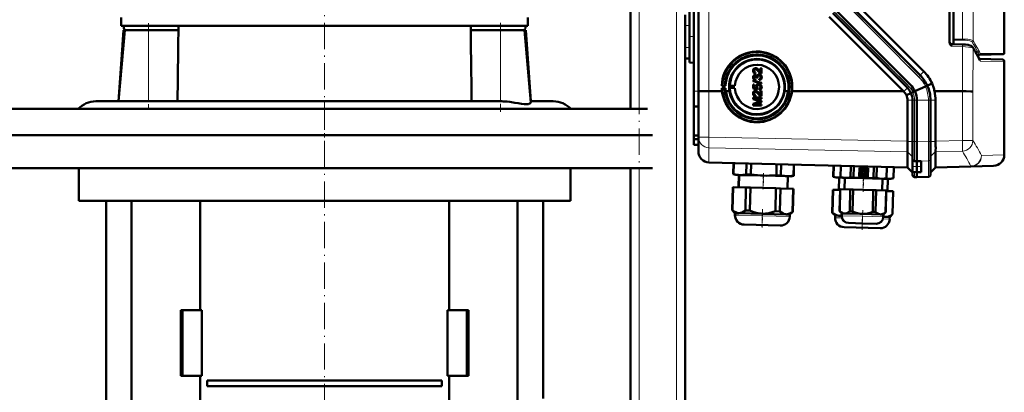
# Model space of a CAD drawing. Extents: x -1861 to 2179, y -1874 to 646.
# Tile 60 of 73: x 332 to 783, y 137 to 307. Entities that reach past the tile are written whole.
import ezdxf

# ---------------------------------------------------------------- set-up
doc = ezdxf.new("R2010")
doc.units = 0
doc.linetypes.add('DASHDOT', pattern=[18.5, 12, -3, 0.5, -3])

msp = doc.modelspace()

# ---------------------------------------------------------------- linework, layer by layer
at = {"color": 7, "linetype": 'DASHDOT', "lineweight": 18}
for p, q in [((615.57, -420.35), (615.57, 539.65)), ((632.57, -420.35), (632.57, 539.65)), ((471.56, 379.95), (471.56, 243.15)), ((747.17, 277.47), (705.38, 319.26)), ((742.75, 273.05), (700.96, 314.84)), ((391.06, 305.8), (391.06, 266.8)), ((552.06, 305.93), (552.06, 265.31)), ((471.57, 270.43), (471.57, 79.88))]:
    msp.add_line(p, q, dxfattribs=at)
at = {"color": 7, "lineweight": 50}
for p, q in [((611.57, 266.55), (611.57, 459.65)), ((759.28, 430.86), (759.28, 298.45)), ((640.57, 274.71), (640.57, 363.72)), ((782.57, 363.16), (782.57, 292.03)), ((744.05, 282), (709.91, 316.14)), ((638.57, 287.75), (638.57, 311.54)), ((642.57, 274.75), (642.57, 314.73)), ((739.63, 277.58), (705.49, 311.72)), ((739.64, 277.58), (705.49, 311.72)), ((745.74, 283.68), (714.78, 314.64)), ((757.56, 314.63), (757.56, 296.92)), ((378.56, 304.55), (378.56, 308.3)), ((564.56, 304.55), (564.56, 308.3)), ((636.57, 304.65), (636.57, 309.65)), ((638.57, 304.65), (638.57, 309.65)), ((736.41, 274.65), (702.42, 308.64)), ((738.22, 276.16), (704.08, 310.3)), ((380.13, 302.55), (377.29, 270.05)), ((378.56, 304.55), (516.14, 304.55)), ((379.53, 302.55), (379.22, 298.22)), ((380.16, 302.55), (379.53, 302.55)), ((380.13, 302.55), (391.06, 302.55)), ((404.69, 302.55), (391.06, 302.55)), ((404.69, 302.55), (404.71, 304.22)), ((516.14, 304.55), (564.56, 304.55)), ((538.41, 304.22), (538.43, 302.55)), ((552.06, 302.55), (538.43, 302.55)), ((552.06, 302.55), (562.98, 302.55)), ((563.59, 302.55), (562.98, 302.55)), ((562.98, 302.55), (565.87, 269.57)), ((563.59, 302.55), (565.86, 270.05)), ((636.57, 304.65), (636.57, 294.65)), ((638.57, 304.65), (638.57, 294.65)), ((379.21, 297.79), (379.19, 297.2)), ((379.22, 298.22), (379.21, 297.79)), ((759.28, 297.97), (759.28, 298.45)), ((759.28, 296.15), (759.28, 297.97)), ((636.57, 289.65), (636.57, 294.65)), ((638.57, 289.65), (638.57, 294.65)), ((758.54, 296.17), (759.28, 296.15)), ((758.54, 296.17), (763.45, 296.05)), ((378.74, 291.22), (377.25, 270.05)), ((636.57, -140.2), (636.57, 289.65)), ((636.57, 289.65), (638.57, 289.65)), ((771.22, 291.34), (770.11, 291.32)), ((771.15, 289.41), (781.58, 289.23)), ((782.07, 291.53), (771.22, 291.34)), ((638.57, 287.75), (640.57, 287.7)), ((668.09, 283.99), (668.1, 283.99)), ((668.36, 285.13), (668.37, 285.13)), ((668.71, 285.18), (668.71, 285.19)), ((670.29, 284.12), (671, 283.36)), ((670.29, 284.11), (670.29, 284.12)), ((671, 285.23), (671.01, 285.24)), ((671, 283.35), (671, 285.23)), ((671, 285.23), (671.49, 285.23)), ((671.01, 285.24), (671.5, 285.24)), ((671.49, 285.23), (671.5, 285.24)), ((671.49, 285.23), (671.49, 282.71)), ((671.5, 285.24), (671.5, 282.72)), ((782.56, 245.57), (782.56, 288.23)), ((667.64, 279.62), (671.49, 278.53)), ((667.64, 279.21), (667.64, 279.62)), ((667.64, 279.62), (667.65, 279.62)), ((667.65, 279.62), (671.5, 278.53)), ((668.09, 281.04), (668.1, 281.04)), ((668.34, 282.08), (668.34, 282.08)), ((668.62, 282.12), (668.63, 282.12)), ((668.68, 280.39), (668.63, 279.9)), ((668.63, 279.9), (668.64, 279.9)), ((668.69, 280.4), (668.64, 279.9)), ((668.68, 280.39), (668.69, 280.4)), ((668.78, 283.26), (668.73, 282.76)), ((668.73, 282.76), (668.74, 282.77)), ((668.79, 283.26), (668.74, 282.77)), ((668.78, 283.26), (668.79, 283.26)), ((669.22, 280.83), (669.23, 280.91)), ((669.67, 280.78), (669.22, 280.83)), ((669.62, 281.1), (669.62, 281.11)), ((669.67, 280.78), (669.68, 280.79)), ((669.97, 282.27), (669.98, 282.27)), ((670.34, 282.32), (670.34, 282.32)), ((670.41, 280.34), (670.42, 280.35)), ((670.46, 279.85), (670.41, 280.34)), ((670.76, 279.91), (670.77, 279.91)), ((671.49, 282.71), (671.5, 282.72)), ((671.54, 281.05), (671.55, 281.05)), ((653.26, 277.15), (653.54, 277.21)), ((654.98, 277.15), (653.26, 277.15)), ((653.54, 276.11), (653.27, 276.13)), ((653.27, 276.13), (654.98, 276.13)), ((653.54, 277.21), (654.65, 277.18)), ((654.65, 276.12), (653.54, 276.11)), ((654.65, 277.18), (654.98, 277.15)), ((654.98, 276.13), (654.65, 276.12)), ((656.7, 277.14), (656.95, 277.19)), ((659.32, 277.14), (656.7, 277.14)), ((656.95, 276.12), (656.7, 276.14)), ((656.7, 276.14), (659.32, 276.14)), ((656.95, 277.19), (659.32, 277.14)), ((659.32, 276.14), (656.95, 276.12)), ((671.49, 278.12), (667.64, 279.21)), ((667.69, 277.68), (668.19, 277.68)), ((667.69, 275.85), (667.69, 277.68)), ((667.69, 277.68), (667.7, 277.68)), ((669.67, 275.45), (667.69, 275.85)), ((667.7, 277.68), (668.19, 277.68)), ((668.19, 277.68), (668.19, 276.26)), ((668.19, 277.68), (668.19, 276.25)), ((668.19, 277.68), (668.19, 277.68)), ((668.19, 276.26), (669.18, 276.06)), ((668.19, 276.25), (668.19, 276.26)), ((668.19, 276.25), (669.18, 276.06)), ((668.71, 274.81), (668.71, 274.82)), ((669.37, 276.61), (669.38, 276.61)), ((669.72, 275.95), (669.67, 275.45)), ((669.67, 275.45), (669.68, 275.46)), ((669.73, 275.95), (669.68, 275.46)), ((669.71, 277.8), (669.72, 277.81)), ((669.72, 275.95), (669.73, 275.95)), ((670.17, 277.87), (670.18, 277.88)), ((670.46, 275.4), (670.41, 275.9)), ((670.41, 275.9), (670.42, 275.9)), ((670.78, 275.47), (670.79, 275.47)), ((671, 272.98), (671, 274.86)), ((671, 274.86), (671.49, 274.86)), ((671, 274.86), (671.01, 274.86)), ((671.01, 274.86), (671.5, 274.86)), ((671.08, 277.58), (671.08, 277.58)), ((671.49, 278.53), (671.49, 278.12)), ((671.49, 278.53), (671.5, 278.53)), ((671.49, 278.12), (671.5, 278.12)), ((671.49, 274.86), (671.49, 272.34)), ((671.49, 274.86), (671.5, 274.86)), ((671.5, 278.53), (671.5, 278.12)), ((671.5, 274.86), (671.5, 272.34)), ((671.54, 276.6), (671.55, 276.6)), ((746.46, 276.84), (741.65, 274.65)), ((747.34, 277.24), (746.46, 276.84)), ((749.52, 278.23), (747.35, 277.24)), ((640.57, 267.72), (640.57, 274.71)), ((642.57, 253.69), (642.57, 274.75)), ((647.43, 274.68), (653.38, 274.68)), ((656.79, 274.68), (655.1, 274.68)), ((667.64, 271.8), (671.49, 271.8)), ((667.64, 270.99), (667.64, 271.8)), ((667.64, 271.8), (667.65, 271.8)), ((670.3, 270.14), (667.64, 270.99)), ((667.65, 271.8), (671.5, 271.8)), ((668.09, 273.62), (668.1, 273.62)), ((668.24, 271.26), (671.5, 270.23)), ((668.24, 271.26), (671.49, 270.23)), ((671.49, 271.26), (668.24, 271.26)), ((668.36, 274.76), (668.37, 274.76)), ((668.78, 272.89), (668.73, 272.39)), ((668.73, 272.39), (668.74, 272.39)), ((668.79, 272.89), (668.74, 272.39)), ((668.78, 272.89), (668.79, 272.89)), ((670.29, 273.75), (671, 272.99)), ((670.29, 273.74), (670.29, 273.75)), ((671.49, 272.34), (671.5, 272.34)), ((671.49, 271.8), (671.49, 271.26)), ((671.49, 271.8), (671.5, 271.8)), ((671.49, 271.26), (671.5, 271.26)), ((671.5, 271.8), (671.5, 271.26)), ((683.73, 274.67), (682.03, 274.67)), ((685.44, 274.66), (699.86, 274.66)), ((699.86, 274.66), (736.41, 274.65)), ((736.56, 274.51), (736.41, 274.65)), ((737.75, 272.87), (739.85, 273.82)), ((738.27, 251.79), (738.27, 270.51)), ((739.85, 273.82), (740.74, 274.22)), ((740.57, 251.7), (740.57, 270.51)), ((740.74, 274.22), (741.68, 274.65)), ((742.56, 251.5), (742.56, 270.51)), ((742.57, 251.7), (742.57, 270.51)), ((748.81, 251.65), (748.81, 270.51)), ((750.63, 274.65), (763.38, 274.64)), ((751.1, 251.88), (751.1, 270.51)), ((400.69, 266.55), (323.74, 266.55)), ((366.91, 270.05), (377.29, 270.05)), ((377.29, 270.05), (390.39, 270.05)), ((390.4, 270.05), (390.39, 270.05)), ((390.4, 270.05), (421.39, 270.05)), ((619.38, 266.55), (400.69, 266.55)), ((421.39, 270.05), (552.72, 270.05)), ((565.83, 270.05), (576.21, 270.05)), ((642.57, 267.65), (640.57, 267.72)), ((640.57, 267.72), (640.57, 254.42)), ((667.64, 268.91), (670.35, 269.77)), ((667.64, 268.91), (667.65, 268.92)), ((667.64, 268.1), (667.64, 268.91)), ((671.49, 268.09), (667.64, 268.1)), ((667.65, 268.92), (670.35, 269.78)), ((671.49, 269.66), (668.24, 268.64)), ((668.24, 268.64), (671.5, 268.64)), ((668.24, 268.64), (671.49, 268.64)), ((671.49, 270.23), (671.49, 269.66)), ((671.49, 270.23), (671.5, 270.23)), ((671.49, 269.66), (671.5, 269.66)), ((671.49, 268.64), (671.49, 268.09)), ((671.49, 268.64), (671.5, 268.64)), ((671.49, 268.09), (671.5, 268.1)), ((671.5, 270.23), (671.5, 269.66)), ((671.5, 268.64), (671.5, 268.1)), ((321.57, 254.55), (471.57, 254.55)), ((322.69, 254.55), (400.19, 254.55)), ((400.19, 254.55), (620.43, 254.55)), ((471.57, 254.55), (621.57, 254.55)), ((640.57, 254.42), (642.57, 254.44)), ((640.57, 254.42), (640.57, 252.81)), ((640.57, 250.22), (640.57, 252.81)), ((640.57, 252.81), (642.57, 252.72)), ((642.57, 247.14), (642.57, 253.69)), ((640.57, 250.22), (642.57, 250.15)), ((738.27, 251.79), (738.26, 251.7)), ((740.57, 249.1), (740.57, 251.7)), ((740.57, 246.66), (740.57, 249.1)), ((742.56, 242.74), (742.56, 251.5)), ((742.57, 242.69), (742.57, 251.7)), ((748.81, 243.86), (748.81, 251.65)), ((751.1, 251.88), (751.1, 251.71)), ((738.26, 246.94), (738.27, 246.92)), ((738.27, 246.92), (738.27, 239.89)), ((740.57, 244.79), (740.57, 246.66)), ((740.57, 243.74), (740.57, 244.79)), ((740.57, 240.19), (740.57, 243.74)), ((748.81, 236.79), (748.81, 243.86)), ((751.1, 240), (751.1, 247.01)), ((321.57, 239.55), (471.57, 239.55)), ((359.07, 239.55), (359.07, 224.55)), ((471.57, 239.55), (621.57, 239.55)), ((584.07, 239.55), (584.07, 224.55)), ((611.57, -140.2), (611.57, 239.55)), ((738.27, 239.76), (647.43, 242.14)), ((658.5, 236.8), (658.63, 241.85)), ((658.5, 236.8), (658.63, 241.85)), ((658.5, 236.8), (658.63, 241.85)), ((658.55, 236.79), (658.69, 241.84)), ((658.56, 236.79), (658.69, 241.84)), ((658.61, 236.79), (658.74, 241.84)), ((658.62, 236.79), (658.75, 241.84)), ((658.67, 236.79), (658.8, 241.84)), ((664.51, 236.64), (664.65, 241.69)), ((666.57, 236.58), (666.7, 241.63)), ((678.26, 236.28), (678.39, 241.33)), ((680.31, 236.22), (680.44, 241.27)), ((686.16, 236.07), (686.29, 241.12)), ((686.21, 236.07), (686.34, 241.12)), ((704.31, 235.6), (704.44, 240.65)), ((704.36, 235.6), (704.5, 240.65)), ((707.59, 235.44), (707.73, 240.56)), ((707.62, 235.44), (707.75, 240.56)), ((707.65, 235.44), (707.78, 240.56)), ((712.23, 235.32), (712.37, 240.44)), ((713.58, 235.29), (713.71, 240.4)), ((716.2, 235.66), (716.3, 239.62)), ((716.3, 239.62), (720.26, 239.51)), ((716.92, 238.82), (717.03, 238.73)), ((718.61, 239.2), (718.66, 239.33)), ((719, 239.21), (718.95, 239.08)), ((720.26, 239.51), (720.16, 235.55)), ((722.75, 235.05), (722.89, 240.16)), ((724.1, 235.01), (724.23, 240.13)), ((728.68, 234.89), (728.82, 240.01)), ((728.71, 234.89), (728.85, 240.01)), ((731.85, 234.88), (731.98, 239.93)), ((731.9, 234.87), (732.04, 239.92)), ((738.27, 239.76), (740.57, 237.46)), ((740.57, 240.19), (740.57, 237.76)), ((741.53, 242.72), (742.57, 242.69)), ((742.56, 242.69), (744.56, 242.76)), ((742.56, 242.69), (742.56, 242.74)), ((742.56, 242.69), (742.56, 240.19)), ((742.56, 237.69), (742.56, 240.19)), ((742.57, 240.19), (742.57, 242.69)), ((742.57, 237.69), (742.57, 240.19)), ((744.56, 240.19), (744.56, 242.76)), ((744.56, 240.19), (744.56, 237.73)), ((751.1, 239.87), (748.81, 237.58)), ((751.1, 239.87), (767.3, 240.3)), ((751.1, 240), (751.1, 239.99)), ((777.69, 240.57), (767.3, 240.3)), ((659.79, 236.41), (658.5, 236.8)), ((658.5, 236.8), (658.55, 236.79)), ((659.79, 236.41), (658.5, 236.8)), ((658.6, 236.78), (658.55, 236.79)), ((658.56, 236.79), (658.61, 236.79)), ((659.85, 236.41), (658.56, 236.79)), ((658.65, 236.78), (658.61, 236.79)), ((658.62, 236.79), (658.67, 236.79)), ((659.91, 236.41), (658.62, 236.79)), ((659.85, 236.41), (659.79, 236.41)), ((659.91, 236.41), (659.85, 236.41)), ((661.58, 236.37), (659.91, 236.41)), ((661.14, 236.38), (660.99, 230.78)), ((661.14, 236.38), (661, 230.78)), ((661.14, 236.38), (661, 230.78)), ((661.2, 236.38), (661.05, 230.78)), ((661.26, 236.38), (661.11, 230.78)), ((672.4, 236.08), (661.58, 236.37)), ((664.51, 236.64), (666.57, 236.58)), ((683.23, 235.8), (672.4, 236.08)), ((678.26, 236.28), (680.31, 236.22)), ((684.9, 235.76), (683.23, 235.8)), ((683.55, 235.79), (683.4, 230.19)), ((684.9, 235.76), (686.21, 236.07)), ((686.16, 236.07), (686.21, 236.07)), ((704.31, 235.6), (704.36, 235.6)), ((705.6, 235.21), (704.31, 235.6)), ((707.28, 235.17), (705.6, 235.21)), ((706.95, 235.18), (706.81, 229.58)), ((708.66, 235.13), (707.28, 235.17)), ((707.59, 235.44), (707.62, 235.44)), ((708.63, 235.13), (707.59, 235.44)), ((707.62, 235.44), (707.65, 235.44)), ((708.66, 235.13), (707.62, 235.44)), ((708.66, 235.13), (708.63, 235.13)), ((709.93, 235.1), (708.66, 235.13)), ((709.53, 235.11), (709.39, 229.81)), ((709.56, 235.11), (709.42, 229.81)), ((718.16, 234.89), (709.93, 235.1)), ((712.23, 235.32), (713.58, 235.29)), ((720.16, 235.55), (716.2, 235.66)), ((716.65, 236.72), (716.77, 236.8)), ((716.81, 238.45), (716.7, 238.53)), ((716.97, 236.5), (716.85, 236.42)), ((726.38, 234.67), (718.16, 234.89)), ((718.56, 235.82), (718.53, 235.95)), ((718.87, 236.05), (718.91, 235.92)), ((720.01, 237.36), (719.88, 237.36)), ((719.89, 237.72), (720.02, 237.72)), ((722.75, 235.05), (724.1, 235.01)), ((727.66, 234.64), (726.38, 234.67)), ((726.76, 234.66), (726.62, 229.36)), ((727.66, 234.64), (728.71, 234.89)), ((728.92, 234.6), (727.66, 234.64)), ((728.68, 234.89), (728.71, 234.89)), ((730.59, 234.56), (728.92, 234.6)), ((729.24, 234.6), (729.1, 229)), ((730.59, 234.56), (731.9, 234.87)), ((731.85, 234.88), (731.9, 234.87)), ((740.57, 236.64), (740.57, 237.76)), ((740.57, 237.76), (742.57, 237.69)), ((740.57, 236.43), (740.57, 236.64)), ((741.53, 235.43), (742.57, 235.4)), ((744.56, 237.73), (742.56, 237.69)), ((742.56, 235.64), (742.56, 237.69)), ((742.56, 235.4), (742.56, 235.64)), ((747.85, 235.58), (742.56, 235.4)), ((742.57, 235.64), (742.57, 237.69)), ((742.57, 235.4), (742.57, 235.64)), ((748.81, 236.58), (748.81, 236.79)), ((658.07, 220.34), (658.35, 230.85)), ((658.07, 220.34), (658.35, 230.85)), ((658.07, 220.34), (658.35, 230.85)), ((658.4, 230.85), (658.12, 220.34)), ((658.13, 220.34), (658.4, 230.85)), ((658.46, 230.85), (658.18, 220.34)), ((658.19, 220.34), (658.46, 230.85)), ((658.51, 230.85), (658.24, 220.34)), ((658.4, 230.85), (658.35, 230.85)), ((658.46, 230.85), (658.4, 230.85)), ((658.4, 230.85), (658.4, 230.85)), ((658.51, 230.85), (658.46, 230.85)), ((658.51, 230.85), (664.36, 230.69)), ((664.36, 230.69), (664.08, 220.19)), ((666.41, 230.64), (664.36, 230.69)), ((666.41, 230.64), (666.14, 220.13)), ((666.41, 230.64), (678.1, 230.33)), ((678.1, 230.33), (677.83, 219.83)), ((680.16, 230.28), (678.1, 230.33)), ((680.16, 230.28), (679.88, 219.77)), ((680.16, 230.28), (686, 230.13)), ((686, 230.13), (685.73, 219.62)), ((685.78, 219.62), (686.05, 230.12)), ((686.05, 230.12), (686, 230.13)), ((707.18, 219.91), (707.45, 229.86)), ((707.21, 219.91), (707.47, 229.86)), ((707.5, 229.86), (707.24, 219.91)), ((707.47, 229.86), (707.45, 229.86)), ((707.5, 229.86), (707.47, 229.86)), ((707.5, 229.86), (712.09, 229.74)), ((703.88, 219.15), (704.16, 229.65)), ((704.21, 229.65), (703.93, 219.14)), ((704.21, 229.65), (704.16, 229.65)), ((704.21, 229.65), (707.44, 229.56)), ((712.09, 229.74), (711.83, 219.79)), ((713.43, 229.71), (712.09, 229.74)), ((713.43, 229.71), (713.17, 219.75)), ((713.43, 229.71), (722.61, 229.47)), ((722.61, 229.47), (722.35, 219.51)), ((723.95, 229.43), (722.61, 229.47)), ((723.95, 229.43), (723.69, 219.47)), ((723.95, 229.43), (728.54, 229.31)), ((728.54, 229.31), (728.28, 219.35)), ((728.31, 219.35), (728.57, 229.31)), ((728.57, 229.31), (728.54, 229.31)), ((728.56, 229.01), (731.7, 228.93)), ((731.7, 228.93), (731.42, 218.42)), ((731.47, 218.42), (731.75, 228.93)), ((731.75, 228.93), (731.7, 228.93)), ((359.07, 224.55), (471.57, 224.55)), ((371.57, 224.55), (371.57, 133.15)), ((383.27, 224.55), (383.27, 133.15)), ((414.62, 174.65), (414.62, 224.55)), ((471.57, 224.55), (584.07, 224.55)), ((528.52, 224.55), (528.52, 174.65)), ((559.86, 224.55), (559.86, 133.15)), ((571.57, 224.55), (571.57, 134.25)), ((659.34, 219.01), (658.07, 220.34)), ((658.07, 220.34), (658.12, 220.34)), ((659.34, 219.01), (658.07, 220.34)), ((659.34, 219.01), (658.07, 220.34)), ((658.16, 220.31), (658.12, 220.34)), ((658.13, 220.34), (658.18, 220.34)), ((659.39, 219.01), (658.13, 220.34)), ((658.22, 220.3), (658.18, 220.34)), ((658.19, 220.34), (658.24, 220.34)), ((659.45, 219.01), (658.19, 220.34)), ((659.34, 219.01), (659.31, 218.06)), ((659.34, 219.01), (659.31, 218.06)), ((659.34, 219.01), (659.31, 218.06)), ((659.4, 219.01), (659.34, 219.01)), ((659.39, 219.01), (659.37, 218.06)), ((659.45, 219.01), (659.39, 219.01)), ((659.45, 219.01), (659.43, 218.06)), ((661.13, 218.96), (659.45, 219.01)), ((671.95, 218.68), (661.13, 218.96)), ((664.08, 220.19), (666.14, 220.13)), ((682.77, 218.4), (671.95, 218.68)), ((677.83, 219.83), (679.88, 219.77)), ((684.44, 218.35), (682.77, 218.4)), ((684.44, 218.35), (684.42, 217.4)), ((684.44, 218.35), (685.78, 219.62)), ((685.73, 219.62), (685.78, 219.62)), ((703.88, 219.15), (703.93, 219.14)), ((705.15, 217.81), (703.88, 219.15)), ((705.15, 217.81), (705.12, 216.86)), ((706.82, 217.77), (705.15, 217.81)), ((708.18, 217.73), (706.82, 217.77)), ((707.18, 219.91), (707.21, 219.91)), ((708.21, 218.83), (707.18, 219.91)), ((707.21, 219.91), (707.24, 219.91)), ((708.23, 218.83), (707.21, 219.91)), ((708.21, 218.83), (708.18, 217.74)), ((708.23, 218.83), (708.21, 217.74)), ((708.23, 218.83), (708.21, 218.83)), ((709.51, 218.8), (708.23, 218.83)), ((717.73, 218.58), (709.51, 218.8)), ((711.83, 219.79), (713.17, 219.75)), ((725.96, 218.36), (717.73, 218.58)), ((722.35, 219.51), (723.69, 219.47)), ((727.23, 218.33), (725.96, 218.36)), ((727.23, 218.33), (727.2, 217.24)), ((728.46, 217.2), (727.2, 217.23)), ((727.23, 218.33), (728.31, 219.35)), ((728.28, 219.35), (728.31, 219.35)), ((730.14, 217.16), (728.46, 217.2)), ((730.14, 217.16), (730.11, 216.21)), ((730.14, 217.16), (731.47, 218.42)), ((731.42, 218.42), (731.47, 218.42)), ((663.5, 213.71), (663.44, 213.71)), ((663.55, 213.71), (663.5, 213.71)), ((680.07, 213.28), (663.56, 213.71)), ((725.76, 212.08), (709.25, 212.51)), ((711.32, 214.46), (711.29, 214.46)), ((717.62, 214.29), (711.32, 214.46)), ((723.92, 214.13), (717.62, 214.29)), ((406.49, 174.65), (405.79, 174.65)), ((405.79, 144.65), (405.79, 174.65)), ((415.33, 174.65), (406.49, 174.65)), ((406.49, 144.65), (406.49, 174.65)), ((415.33, 144.65), (415.33, 174.65)), ((527.8, 174.65), (527.8, 144.65)), ((536.64, 174.65), (527.8, 174.65)), ((536.64, 144.65), (536.64, 174.65)), ((537.34, 174.65), (536.64, 174.65)), ((537.34, 174.65), (537.34, 144.65)), ((405.79, 144.65), (406.49, 144.65)), ((406.49, 144.65), (415.33, 144.65)), ((414.62, 95.76), (414.62, 144.65)), ((527.8, 144.65), (536.64, 144.65)), ((528.52, 144.65), (528.52, 95.76)), ((536.64, 144.65), (537.34, 144.65)), ((417.91, 142.4), (525.22, 142.4)), ((417.91, 142.4), (417.91, 139.9)), ((525.22, 139.9), (417.91, 139.9)), ((525.22, 142.4), (525.22, 139.9))]:
    msp.add_line(p, q, dxfattribs=at)
at = {"color": 7, "lineweight": 18}
for p, q in [((615.57, 266.55), (615.57, 459.65)), ((632.57, -140.2), (632.57, 459.65)), ((763.41, 298.51), (763.41, 430.8)), ((768.27, 431.62), (768.27, 297.69)), ((743.37, 281.31), (709.23, 315.46)), ((647.43, 274.68), (647.43, 314.67)), ((738.9, 276.85), (704.76, 310.99)), ((391.06, 302.55), (391.06, 270.05)), ((404.71, 304.22), (427.49, 304.22)), ((427.49, 304.22), (538.41, 304.22)), ((552.06, 302.55), (552.06, 270.05)), ((636.57, 304.65), (638.57, 304.65)), ((759.28, 298.45), (763.41, 298.51)), ((763.41, 298.02), (759.28, 297.97)), ((636.57, 294.65), (638.57, 294.65)), ((763.45, 295.08), (758.54, 295.2)), ((763.38, 274.64), (763.45, 295.08)), ((768.27, 294.2), (768.2, 274.58)), ((771.09, 291.47), (770.04, 291.45)), ((771.35, 289.05), (771.34, 289.07)), ((782.56, 288.23), (771.63, 288.42)), ((771.71, 291.84), (782.57, 292.03)), ((743.37, 281.31), (744.05, 282)), ((745.74, 283.68), (744.05, 282)), ((736.56, 274.51), (738.22, 276.16)), ((738.9, 276.85), (738.22, 276.16)), ((747.35, 277.24), (747.34, 277.24)), ((640.57, 274.71), (642.57, 274.64)), ((647.43, 253.69), (647.43, 274.68)), ((738.27, 270.51), (740.57, 270.51)), ((739.85, 273.82), (739.85, 273.82)), ((740.57, 270.51), (741.53, 270.51)), ((741.53, 270.51), (742.57, 270.51)), ((741.53, 270.51), (741.53, 251.7)), ((747.85, 270.51), (742.56, 270.51)), ((747.85, 270.51), (748.81, 270.51)), ((747.85, 251.65), (747.85, 270.51)), ((751.1, 270.51), (748.81, 270.51)), ((763.38, 252.14), (763.38, 274.64)), ((768.2, 274.58), (768.2, 252.14)), ((647.43, 253.69), (642.57, 253.69)), ((647.43, 253.69), (738.27, 251.79)), ((738.27, 246.92), (647.43, 248.82)), ((647.43, 248.82), (647.43, 242.27)), ((738.26, 251.7), (740.57, 251.7)), ((741.53, 251.7), (740.57, 251.7)), ((741.53, 251.7), (742.57, 251.7)), ((741.53, 242.73), (741.53, 251.7)), ((742.56, 251.5), (747.85, 251.65)), ((748.81, 251.65), (747.85, 251.65)), ((751.1, 251.71), (748.81, 251.71)), ((763.38, 252.14), (751.1, 251.88)), ((763.38, 252.14), (768.2, 252.14)), ((738.26, 246.94), (740.57, 244.7)), ((751.1, 247.06), (748.81, 244.82)), ((751.1, 247.01), (763.38, 247.27)), ((772.14, 245.3), (782.56, 245.57)), ((615.57, -140.2), (615.57, 239.55)), ((647.43, 242.27), (738.27, 239.89)), ((647.43, 242.27), (647.43, 242.14)), ((738.27, 239.89), (740.57, 237.64)), ((740.57, 240.19), (742.57, 240.19)), ((741.53, 242.73), (742.57, 242.69)), ((741.53, 242.72), (741.53, 242.73)), ((747.85, 242.89), (742.56, 242.74)), ((744.56, 240.19), (742.56, 240.19)), ((747.85, 235.82), (747.85, 242.89)), ((751.1, 239.99), (748.81, 237.76)), ((767.3, 240.42), (751.1, 240)), ((767.3, 240.3), (767.3, 240.42)), ((741.53, 235.67), (741.53, 237.73)), ((741.53, 235.67), (742.57, 235.64)), ((741.53, 235.43), (741.53, 235.67)), ((747.85, 235.82), (742.56, 235.64)), ((747.85, 235.58), (747.85, 235.82)), ((659.37, 218.06), (659.31, 218.06)), ((659.43, 218.06), (659.37, 218.06)), ((661.1, 218.01), (659.43, 218.06)), ((671.92, 217.73), (661.1, 218.01)), ((684.42, 217.4), (671.92, 217.73)), ((706.8, 216.82), (705.12, 216.86)), ((708.3, 216.78), (706.8, 216.82)), ((708.21, 217.74), (708.18, 217.74)), ((717.7, 217.49), (708.21, 217.74)), ((727.2, 217.24), (717.7, 217.49)), ((730.11, 216.21), (727.03, 216.29))]:
    msp.add_line(p, q, dxfattribs=at)
at = {"color": 7, "linetype": 'DASHDOT', "lineweight": 18, "ltscale": 0.060001}
for p, q in [((636.37, 304.65), (638.77, 304.65)), ((636.37, 294.65), (638.77, 294.65))]:
    msp.add_line(p, q, dxfattribs=at)
at = {"color": 7, "linetype": 'DASHDOT', "lineweight": 18, "ltscale": 0.059999}
msp.add_line((638.37, 299.65), (640.77, 299.65), dxfattribs=at)
at = {"color": 7, "linetype": 'DASHDOT', "lineweight": 18, "ltscale": 0.014685}
msp.add_line((378.69, 294.72), (379.27, 294.72), dxfattribs=at)
at = {"color": 7, "linetype": 'DASHDOT', "lineweight": 18, "ltscale": 0.039}
for p, q in [((717.37, 239.02), (717.37, 237.46)), ((718.59, 239.38), (718.59, 237.82)), ((717.34, 237.75), (717.34, 236.19)), ((719.31, 238.34), (719.31, 236.78))]:
    msp.add_line(p, q, dxfattribs=at)
at = {"color": 7, "linetype": 'DASHDOT', "lineweight": 18, "ltscale": 0.119882}
msp.add_line((740.17, 240.19), (744.96, 240.19), dxfattribs=at)
at = {"color": 7, "linetype": 'DASHDOT', "lineweight": 18, "ltscale": 0.168016}
for p, q in [((672.3, 236.65), (672.13, 229.93)), ((672.36, 236.64), (672.18, 229.93)), ((718.11, 235.45), (717.94, 228.73))]:
    msp.add_line(p, q, dxfattribs=at)
at = {"color": 7, "linetype": 'DASHDOT', "lineweight": 18, "ltscale": 0.183048}
msp.add_line((672.43, 237.19), (672.24, 229.88), dxfattribs=at)
at = {"color": 7, "linetype": 'DASHDOT', "lineweight": 18, "ltscale": 0.039001}
for p, q in [((718.12, 236.97), (716.56, 236.97)), ((718.15, 238.24), (716.59, 238.24)), ((719.32, 236.55), (717.76, 236.55)), ((718.54, 237.33), (718.54, 235.77))]:
    msp.add_line(p, q, dxfattribs=at)
at = {"color": 7, "linetype": 'DASHDOT', "lineweight": 18, "ltscale": 0.038998}
for p, q in [((719.37, 238.6), (717.81, 238.6)), ((720.09, 237.56), (718.53, 237.56))]:
    msp.add_line(p, q, dxfattribs=at)
at = {"color": 7, "linetype": 'DASHDOT', "lineweight": 18, "ltscale": 0.159016}
msp.add_line((718.14, 235.42), (717.98, 229.06), dxfattribs=at)
at = {"color": 7, "linetype": 'DASHDOT', "lineweight": 18, "ltscale": 0.171052}
msp.add_line((718.18, 235.86), (718, 229.02), dxfattribs=at)
at = {"color": 7, "linetype": 'DASHDOT', "lineweight": 18, "ltscale": 0.212292}
msp.add_line((672, 220.84), (671.78, 212.35), dxfattribs=at)
at = {"color": 7, "linetype": 'DASHDOT', "lineweight": 18, "ltscale": 0.159002}
msp.add_line((671.85, 219.21), (671.68, 212.86), dxfattribs=at)
at = {"color": 7, "linetype": 'DASHDOT', "lineweight": 18, "ltscale": 0.133699}
msp.add_line((671.88, 218.28), (671.74, 212.94), dxfattribs=at)
at = {"color": 7, "linetype": 'DASHDOT', "lineweight": 18, "ltscale": 0.143425}
msp.add_line((717.63, 217.12), (717.48, 211.38), dxfattribs=at)
at = {"color": 7, "linetype": 'DASHDOT', "lineweight": 18, "ltscale": 0.100908}
msp.add_line((717.69, 217.91), (717.58, 213.87), dxfattribs=at)
at = {"color": 7, "linetype": 'DASHDOT', "lineweight": 18, "ltscale": 0.168715}
msp.add_line((717.78, 220.31), (717.6, 213.56), dxfattribs=at)
at = {"color": 7, "lineweight": 18}
for points in [[(763.41, 298.51), (765.09, 298.47), (765.9, 298.4), (766.65, 298.3), (767.24, 298.18), (767.73, 298.03), (768.07, 297.87), (768.27, 297.69)], [(767.78, 297.21), (767.67, 297.33), (767.49, 297.45), (767.17, 297.59), (766.75, 297.72), (765.78, 297.9), (764.63, 298), (763.41, 298.02)], [(758.54, 296.17), (758.54, 296.17), (758.54, 296.17), (758.53, 296.15), (758.53, 296.02), (758.54, 295.2)], [(768.27, 294.2), (768.14, 294.32), (767.92, 294.44), (767.22, 294.67), (766.17, 294.87), (764.88, 295.01), (763.45, 295.08)], [(747.85, 251.65), (747.86, 245.11), (747.85, 242.89)], [(763.38, 247.27), (763.4, 247.56), (763.41, 248.5), (763.38, 252.14)]]:
    msp.add_lwpolyline(points, dxfattribs=at)
at = {"color": 7, "lineweight": 50}
for points in [[(758.54, 295.2), (758.05, 295.72), (757.84, 296.01), (757.7, 296.29), (757.6, 296.59), (757.56, 296.92)], [(768.14, 294.71), (767.84, 295.06), (767.42, 295.34), (766.86, 295.57), (766, 295.8), (764.8, 295.97), (763.45, 296.05)], [(684.26, 276.65), (684.19, 278.06), (683.99, 279.45), (683.79, 280.36), (683.47, 281.41), (682.96, 282.71), (682.55, 283.56), (682.08, 284.38), (681.26, 285.59), (680.52, 286.49), (679.99, 287.06), (679.42, 287.6), (678.56, 288.33), (677.68, 288.96), (676.66, 289.59), (675.53, 290.16), (674.94, 290.41), (673.61, 290.86), (672.24, 291.2), (671.31, 291.34), (670.07, 291.45), (668.81, 291.45), (667.48, 291.33), (666.4, 291.14), (665.26, 290.86), (664.3, 290.54), (663.36, 290.15), (662.7, 289.84), (662.01, 289.46), (661.09, 288.88), (660.23, 288.24), (659.41, 287.54), (658.41, 286.52), (657.8, 285.8), (657.25, 285.04), (656.56, 283.93), (656.45, 283.74), (655.87, 282.55), (655.39, 281.3), (655.02, 279.95), (654.81, 278.86), (654.75, 278.4), (654.65, 277.18)], [(667.64, 284), (667.67, 284.28), (667.72, 284.49), (667.81, 284.69), (668, 284.91), (668.23, 285.08), (668.36, 285.13)], [(668.73, 282.76), (668.37, 282.84), (668.05, 283.01), (667.91, 283.14), (667.73, 283.46), (667.65, 283.82), (667.64, 284)], [(668.52, 284.66), (668.37, 284.58), (668.19, 284.4), (668.1, 284.16), (668.09, 283.99)], [(668.09, 283.99), (668.15, 283.65), (668.27, 283.46), (668.45, 283.33), (668.67, 283.26), (668.78, 283.26)], [(668.52, 284.66), (668.37, 284.58), (668.23, 284.45), (668.15, 284.29), (668.1, 283.99)], [(668.1, 283.99), (668.12, 283.77), (668.18, 283.6), (668.35, 283.39), (668.6, 283.28), (668.79, 283.26)], [(668.71, 285.19), (669, 285.15), (669.34, 285.01), (669.6, 284.84), (670.01, 284.44), (670.29, 284.12)], [(668.71, 285.18), (668.9, 285.17), (669.28, 285.04), (669.61, 284.82), (669.9, 284.55), (670.29, 284.11)], [(670.05, 283.65), (669.47, 284.29), (669.34, 284.42), (669.05, 284.61), (668.71, 284.69)], [(670.29, 284.11), (670.69, 283.63), (671, 283.35)], [(667.64, 281.03), (667.67, 281.29), (667.82, 281.67), (667.94, 281.83), (668.1, 281.96), (668.34, 282.08)], [(668.63, 279.9), (668.32, 279.99), (668.03, 280.16), (667.81, 280.4), (667.68, 280.71), (667.64, 281.03)], [(668.46, 281.6), (668.27, 281.49), (668.14, 281.32), (668.09, 281.11), (668.09, 281.04)], [(668.09, 281.04), (668.11, 280.85), (668.25, 280.6), (668.41, 280.48), (668.68, 280.39)], [(668.46, 281.6), (668.26, 281.47), (668.13, 281.26), (668.1, 281.04)], [(668.1, 281.04), (668.12, 280.85), (668.19, 280.68), (668.32, 280.55), (668.48, 280.45), (668.69, 280.4)], [(668.62, 282.12), (668.82, 282.1), (669, 282.03), (669.16, 281.91), (669.34, 281.68), (669.39, 281.6)], [(668.63, 282.12), (668.82, 282.1), (669.01, 282.03), (669.17, 281.92), (669.3, 281.77), (669.39, 281.61)], [(669.23, 280.91), (669.21, 281.11), (669.09, 281.4), (668.94, 281.55), (668.84, 281.6), (668.64, 281.63)], [(669.39, 281.6), (669.44, 281.77), (669.59, 282.01), (669.73, 282.14), (669.97, 282.27)], [(670.09, 281.79), (669.94, 281.72), (669.74, 281.52), (669.63, 281.25), (669.62, 281.11)], [(670.09, 281.79), (669.93, 281.71), (669.79, 281.59), (669.69, 281.45), (669.62, 281.19), (669.62, 281.1)], [(671.15, 282.77), (670.89, 282.88), (670.54, 283.13), (670.05, 283.65)], [(671.1, 281.07), (671.09, 281.19), (671.03, 281.42), (670.88, 281.62), (670.68, 281.75), (670.45, 281.82), (670.33, 281.83)], [(670.34, 282.32), (670.73, 282.26), (670.96, 282.15), (671.17, 281.99), (671.33, 281.8), (671.5, 281.44), (671.55, 281.05)], [(670.34, 282.32), (670.53, 282.31), (670.9, 282.18), (671.21, 281.94), (671.43, 281.61), (671.53, 281.23), (671.54, 281.05)], [(670.59, 280.39), (670.81, 280.49), (670.97, 280.64), (671.08, 280.89), (671.1, 281.07)], [(671.54, 281.05), (671.51, 280.75), (671.42, 280.47), (671.25, 280.23), (671.02, 280.04), (670.76, 279.91)], [(671.55, 281.05), (671.51, 280.7), (671.42, 280.47), (671.28, 280.26), (671.01, 280.03), (670.77, 279.91)], [(668.71, 274.82), (669, 274.78), (669.34, 274.64), (669.6, 274.46), (670.01, 274.07), (670.29, 273.75)], [(668.71, 274.81), (668.9, 274.8), (669.28, 274.67), (669.61, 274.45), (669.9, 274.18), (670.29, 273.74)], [(668.93, 276.74), (668.96, 277.02), (669.07, 277.28), (669.24, 277.51), (669.46, 277.69), (669.71, 277.8)], [(669.18, 276.06), (669.03, 276.31), (668.94, 276.6), (668.93, 276.74)], [(669.85, 277.33), (669.6, 277.19), (669.48, 277.05), (669.41, 276.88), (669.37, 276.61)], [(669.37, 276.61), (669.42, 276.3), (669.54, 276.1), (669.72, 275.95)], [(669.85, 277.33), (669.62, 277.2), (669.49, 277.05), (669.41, 276.87), (669.38, 276.61)], [(669.38, 276.61), (669.39, 276.45), (669.5, 276.16), (669.73, 275.95)], [(670.17, 277.87), (670.46, 277.85), (670.83, 277.73), (671.08, 277.58)], [(670.18, 277.88), (670.38, 277.87), (670.75, 277.77), (671.08, 277.58)], [(671.1, 276.6), (671.06, 276.87), (670.93, 277.1), (670.83, 277.19), (670.59, 277.32), (670.33, 277.38), (670.2, 277.38)], [(670.62, 275.95), (670.78, 276.02), (670.92, 276.13), (671.03, 276.27), (671.08, 276.43), (671.1, 276.6)], [(671.54, 276.6), (671.52, 276.31), (671.42, 276.03), (671.26, 275.79), (671.04, 275.6), (670.78, 275.47)], [(671.55, 276.6), (671.51, 276.25), (671.36, 275.91), (671.09, 275.63), (670.79, 275.47)], [(671.08, 277.58), (671.25, 277.43), (671.38, 277.25), (671.48, 277.05), (671.54, 276.83), (671.55, 276.6)], [(671.08, 277.58), (671.31, 277.34), (671.43, 277.15), (671.51, 276.93), (671.54, 276.6)], [(642.57, 274.75), (642.57, 274.74), (642.57, 274.74), (642.57, 274.74), (642.64, 274.74), (643.2, 274.71), (644.36, 274.7), (647.43, 274.68)], [(667.64, 273.63), (667.67, 273.91), (667.72, 274.12), (667.81, 274.32), (668, 274.54), (668.23, 274.7), (668.36, 274.76)], [(668.73, 272.39), (668.37, 272.47), (668.05, 272.64), (667.91, 272.77), (667.73, 273.09), (667.65, 273.45), (667.64, 273.63)], [(668.52, 274.29), (668.37, 274.21), (668.19, 274.02), (668.1, 273.78), (668.09, 273.62)], [(668.09, 273.62), (668.15, 273.28), (668.27, 273.09), (668.45, 272.95), (668.67, 272.89), (668.78, 272.89)], [(668.52, 274.29), (668.37, 274.21), (668.23, 274.08), (668.15, 273.92), (668.1, 273.62)], [(668.1, 273.62), (668.12, 273.4), (668.18, 273.23), (668.35, 273.02), (668.6, 272.91), (668.79, 272.89)], [(670.05, 273.28), (669.47, 273.92), (669.34, 274.04), (669.05, 274.24), (668.71, 274.32)], [(671.15, 272.39), (670.89, 272.51), (670.54, 272.76), (670.05, 273.28)], [(670.29, 273.74), (670.69, 273.26), (671, 272.98)], [(768.2, 274.58), (767.2, 274.61), (765.09, 274.63)], [(555.06, 269.93), (556.26, 269.79), (558.57, 269.42), (560.17, 269.14), (561.63, 268.9), (562.9, 268.76), (563.64, 268.72), (564.27, 268.74), (564.8, 268.82), (565.35, 268.99), (565.71, 269.22), (565.81, 269.34), (565.87, 269.57)], [(738.23, 248.68), (738.26, 247.09), (738.26, 246.94)], [(751.17, 248.78), (751.14, 247.56), (751.1, 247.06)], [(661.58, 236.37), (660.86, 236.41), (660.13, 236.49), (659.41, 236.62), (658.67, 236.79)], [(664.51, 236.64), (663.77, 236.51), (663.04, 236.42), (662.31, 236.37), (661.58, 236.37)], [(672.4, 236.08), (671.04, 236.14), (669.68, 236.23), (668.14, 236.39), (666.57, 236.58)], [(678.26, 236.28), (676.68, 236.16), (675.13, 236.09), (673.77, 236.07), (672.4, 236.08)], [(683.23, 235.8), (682.5, 235.84), (681.78, 235.93), (681.05, 236.06), (680.31, 236.22)], [(686.16, 236.07), (685.41, 235.94), (684.68, 235.85), (683.95, 235.8), (683.23, 235.8)], [(707.28, 235.17), (706.55, 235.21), (705.83, 235.3), (705.1, 235.43), (704.36, 235.6)], [(709.93, 235.1), (708.8, 235.2), (707.65, 235.44)], [(712.23, 235.32), (711.07, 235.14), (709.93, 235.1)], [(718.16, 234.89), (715.88, 235.02), (713.58, 235.29)], [(722.75, 235.05), (720.44, 234.9), (718.16, 234.89)], [(726.38, 234.67), (725.25, 234.77), (724.1, 235.01)], [(728.68, 234.89), (727.52, 234.71), (726.38, 234.67)], [(731.85, 234.88), (731.11, 234.74), (730.37, 234.65), (729.65, 234.61), (728.92, 234.6)], [(661.13, 218.96), (660.76, 219), (660.39, 219.07), (660.03, 219.19), (659.67, 219.34), (658.95, 219.77), (658.24, 220.34)], [(664.08, 220.19), (663.34, 219.66), (662.6, 219.27), (662.24, 219.13), (661.87, 219.03), (661.5, 218.98), (661.13, 218.96)], [(671.95, 218.68), (671.23, 218.72), (670.51, 218.8), (669.76, 218.93), (669.02, 219.1), (667.58, 219.55), (666.14, 220.13)], [(677.83, 219.83), (676.36, 219.32), (674.9, 218.94), (674.15, 218.81), (673.39, 218.73), (672.67, 218.68), (671.95, 218.68)], [(682.77, 218.4), (682.4, 218.43), (682.03, 218.5), (681.67, 218.62), (681.31, 218.78), (680.59, 219.2), (679.88, 219.77)], [(685.73, 219.62), (684.99, 219.09), (684.25, 218.7), (683.88, 218.56), (683.51, 218.47), (683.14, 218.41), (682.77, 218.4)], [(706.82, 217.77), (706.45, 217.8), (706.09, 217.87), (705.72, 217.99), (705.36, 218.15), (704.64, 218.57), (703.93, 219.14)], [(709.51, 218.8), (708.99, 218.86), (708.49, 219.04), (707.99, 219.32), (707.61, 219.59), (707.24, 219.91)], [(711.83, 219.79), (711.44, 219.49), (711.05, 219.24), (710.54, 218.99), (710.02, 218.84), (709.51, 218.8)], [(717.73, 218.58), (716.57, 218.68), (715.43, 218.92), (714.3, 219.28), (713.17, 219.75)], [(722.35, 219.51), (721.19, 219.1), (720.04, 218.8), (718.89, 218.62), (717.73, 218.58)], [(725.96, 218.36), (725.44, 218.43), (724.94, 218.61), (724.44, 218.89), (724.06, 219.16), (723.69, 219.47)], [(728.28, 219.35), (727.89, 219.06), (727.5, 218.81), (726.99, 218.56), (726.47, 218.41), (725.96, 218.36)], [(731.42, 218.42), (730.68, 217.89), (729.94, 217.5), (729.57, 217.37), (729.21, 217.27), (728.84, 217.21), (728.46, 217.2)]]:
    msp.add_lwpolyline(points, dxfattribs=at)
for centre, radius, start, end in [((382.14, 304.05), 2.5, 168.463, 216.8699), ((23314.46, -6.99), 22911.86, 179.225926, 179.307205), ((-22371.35, -6.99), 22911.86, 0.692799, 0.774078), ((560.98, 304.05), 2.5, 323.1301, 11.537), ((286.32, 301.2), 92.95, 357.5338, 358.1638), ((285.36, 301.28), 93.91, 354.4809, 355.9998), ((285.36, 301.28), 93.91, 354.4809, 355.9998), ((286.41, 301.21), 92.86, 356.0026, 357.5287), ((286.41, 301.21), 92.86, 356.0026, 357.5287), ((758.56, 297.17), 1, 179.9993, 268.6437), ((758.56, 297.17), 1, 180.0021, 268.6398), ((665.21, 232.63), 120.2, 27.9904, 31.0953), ((283.78, 301.44), 95.5, 353.8583, 354.4785), ((669.4, 276.68), 16.14, 85.5889, 178.3371), ((669.4, 276.58), 14.43, 85.0659, 177.7672), ((669.4, 276.67), 12.77, 89.9766, 180.1277), ((669.48, 276.67), 12.54, 77.7341, 177.5936), ((669.4, 276.65), 12.79, 359.9426, 89.9664), ((669.4, 276.65), 16.17, 359.9435, 85.585), ((669.4, 276.56), 14.45, 0.312, 85.0622), ((669.47, 276.66), 12.55, 359.9975, 77.7221), ((667.66, 233.99), 117.4, 28.1721, 29.2356), ((781.56, 288.23), 1, 0, 89.0007), ((782.07, 292.03), 0.5, 270.9986, 359.9999), ((669.48, 276.66), 15.95, 133.5303, 178.0404), ((668.7, 284.1), 1.08, 89.4465, 108.1247), ((668.7, 284.1), 1.08, 89.4555, 108.1095), ((668.71, 284.05), 0.638, 89.7737, 107.2949), ((668.62, 281.22), 0.902, 89.5915, 108.1556), ((668.62, 281.22), 0.904, 89.606, 108.1191), ((668.63, 281.07), 0.554, 89.0245, 108.1621), ((670.86, 281.15), 1.24, 182.0278, 197.0121), ((670.86, 281.15), 1.24, 181.9994, 197.0329), ((670.32, 281.15), 1.17, 89.4236, 107.3191), ((670.33, 281.15), 1.17, 89.4214, 107.3104), ((670.33, 281.02), 0.802, 89.5828, 107.4914), ((670.08, 281.94), 1.63, 281.5563, 288.1165), ((670.09, 281.96), 1.64, 281.5641, 288.0736), ((670.33, 281.24), 1.4, 275.236, 287.9622), ((671.47, 283.69), 0.973, 251.1916, 271.7093), ((732.62, 270.57), 16.16, 24.3776, 45.0045), ((732.54, 270.49), 18.66, 24.4867, 44.9923), ((669.42, 276.67), 16.17, 181.9306, 187.0903), ((669.42, 276.58), 14.45, 181.7893, 187.5656), ((669.43, 276.67), 12.79, 180.1164, 188.9483), ((668.7, 273.73), 1.08, 89.4465, 108.1247), ((668.7, 273.73), 1.08, 89.4555, 108.1095), ((670.16, 276.38), 1.49, 89.4016, 107.5991), ((669.45, 276.65), 14.81, 271.0048, 359.9869), ((670.17, 276.39), 1.49, 89.4028, 107.595), ((669.47, 276.65), 15.95, 270.9575, 359.9973), ((669.48, 276.66), 12.54, 271.2165, 359.9891), ((670.19, 276.24), 1.14, 89.1562, 107.3687), ((670.22, 277.2), 1.32, 278.2752, 287.8133), ((670.23, 277.2), 1.32, 278.2728, 287.8265), ((670.35, 276.75), 1.35, 274.6393, 288.5835), ((669.41, 276.65), 12.78, 351.0886, 359.9376), ((669.4, 276.56), 14.45, 352.4735, 0.293), ((669.41, 276.65), 16.16, 352.9484, 359.9382), ((732.5, 270.44), 8.09, 24.6745, 44.9878), ((732.69, 270.63), 9.82, 24.1542, 45.0167), ((732.43, 270.38), 10.18, 24.789, 44.978), ((732.62, 270.51), 16.19, 359.9985, 24.563), ((732.77, 271.09), 18.21, 17.1703, 23.0793), ((732.36, 270.96), 18.64, 11.4167, 17.1865), ((669.41, 276.62), 16.15, 186.8994, 353.0436), ((669.48, 276.66), 15.95, 193.0967, 270.9406), ((669.46, 276.65), 14.81, 193.1817, 270.9887), ((669.41, 276.67), 14.45, 187.9036, 352.057), ((669.41, 276.62), 12.77, 188.7607, 351.2), ((669.49, 276.66), 12.55, 193.5685, 271.2004), ((668.71, 273.68), 0.638, 89.7737, 107.2949), ((671.47, 273.31), 0.973, 251.1916, 271.7093), ((732.6, 270.38), 5.73, 25.792, 46.1466), ((732.58, 270.51), 5.69, 359.9767, 24.5045), ((732.5, 270.51), 8.06, 0.0015, 24.2781), ((732.68, 270.51), 9.88, 359.9974, 24.7752), ((732.44, 270.51), 10.12, 0.0052, 24.1687), ((732.56, 270.51), 18.54, 359.9997, 12.9008), ((762.64, -77.2), 351.84, 89.6008, 89.8798), ((366.91, 259.05), 11, 90, 137.0141), ((552.64, 246.09), 23.96, 84.1849, 89.7869), ((576.21, 259.05), 11, 42.9859, 90), ((678.92, 296.89), 28.11, 252.1327, 253.4381), ((680.17, 238.83), 32.47, 106.5561, 107.5999), ((680.01, 239.34), 31.93, 106.5511, 107.6126), ((939.38, 248.02), 201.15, 178.9509, 179.811), ((667.11, 248.46), 84.05, 0.2135, 2.211), ((647.57, 247.14), 5, 180, 268.5), ((741.62, 243.74), 1.05, 179.9715, 201.1285), ((741.59, 243.73), 1.02, 201.1544, 222.9836), ((777.56, 245.57), 5, 271.5, 360), ((717.37, 238.24), 0.6, 159.9576, 125.0424), ((718.23, 237.58), 1.8, 76.2392, 136.7608), ((718.59, 238.6), 0.6, 87.9576, 53.0424), ((718.23, 237.58), 1.8, 4.2392, 64.7608), ((741.56, 243.7), 0.981, 222.9242, 268.3076), ((707.58, 247.05), 11.88, 268.5262, 274.0693), ((718.23, 237.58), 1.8, 148.2392, 208.7608), ((717.34, 236.97), 0.6, 231.9576, 197.0424), ((718.23, 237.58), 1.8, 220.2392, 280.7608), ((718.54, 236.55), 0.6, 303.9576, 269.0424), ((719.31, 237.56), 0.6, 15.9576, 341.0424), ((718.23, 237.58), 1.8, 292.2392, 352.7608), ((729.24, 246.46), 11.86, 263.2499, 268.4781), ((741.57, 236.43), 1, 180, 268), ((747.81, 236.58), 1, 272, 0), ((663.55, 217.95), 4.24, 178.5, 268.5), ((663.55, 217.95), 4.24, 178.5, 268.5), ((663.55, 217.95), 4.24, 178.5, 268.5), ((663.61, 217.95), 4.24, 178.5, 268.5), ((663.67, 217.95), 4.24, 178.5, 268.5), ((680.18, 217.51), 4.24, 268.5, 358.5), ((709.36, 216.75), 4.24, 178.5, 268.5), ((706.88, 221.22), 3.45, 269.0735, 292.2872), ((711.38, 217.66), 3.2, 178.5, 268.5), ((711.4, 217.66), 3.2, 178.5, 268.5), ((724, 217.33), 3.2, 268.5, 358.5), ((728.58, 220.61), 3.41, 246.1838, 268.0276), ((725.88, 216.32), 4.24, 268.5, 358.5)]:
    msp.add_arc(centre, radius, start, end, dxfattribs=at)
at = {"color": 7, "lineweight": 18}
for centre, radius, start, end in [((767.76, 297.72), 0.511, 272.6008, 357.3551), ((671.54, 238.03), 113.65, 28.3251, 31.666), ((671.04, 237.56), 113.66, 28.317, 31.6572), ((767.33, 294.23), 0.94, 358.0385, 30.9873), ((666.23, 232.62), 119.18, 28.0057, 31.1115), ((771.07, 291.98), 0.509, 272.2685, 357.5355), ((771.21, 291.84), 0.498, 271.2398, 0.2556), ((770.62, 288.42), 1, 359.9293, 49.143), ((770.52, 288.61), 0.942, 358.2907, 27.9076), ((732.68, 270.62), 15.12, 24.2733, 45.0106), ((732.65, 270.6), 16.12, 24.3314, 45.0073), ((732.47, 270.41), 8.14, 24.7711, 44.9801), ((732.43, 270.38), 9.15, 24.8226, 44.9755), ((732.67, 270.51), 15.17, 359.9976, 24.6622), ((732.65, 270.51), 16.16, 359.998, 24.607), ((732.47, 270.51), 8.09, 0.0039, 24.1859), ((732.45, 270.51), 9.08, 0.0058, 24.1366), ((673.95, 193.33), 111.09, 27.8882, 31.9614), ((668.95, 188.55), 111.19, 27.8072, 31.8733)]:
    msp.add_arc(centre, radius, start, end, dxfattribs=at)
for centre, major_axis, ratio, start_param, end_param in [((763.4, 298.51), (-0.007, 0.5), 0.017451, 3.368485, 4.712147), ((763.43, 295.06), (-0.024, -1), 0.025555, 1.597592, 3.141504), ((771.2, 296.38), (0.02, -5.04), 0.109518, 6.058738, 6.284639), ((771.69, 303.65), (-0.07, -15.23), 0.077407, 6.139964, 6.282205), ((771.77, 303.37), (-0.06, -11.53), 0.076768, 6.143382, 6.284987), ((647.57, 253.69), (-5, 0), 0.97437, 0, 1.544616), ((647.57, 253.69), (0.1, 5), 0.026171, 1.571341, 2.9147), ((763.25, 252.14), (4.25, 2.64), 0.966087, 4.198567, 5.71202), ((647.57, 247.14), (-5, 0), 0.97437, 0, 1.544616), ((747.81, 243.86), (-1, 0), 0.97437, 1.605703, 3.141593), ((767.17, 245.3), (0.13, -5), 0.992889, 0, 1.544802), ((767.17, 245.3), (4.42, 2.33), 0.968463, 4.267216, 5.785236), ((741.57, 236.64), (1, 0), 0.97437, 3.141593, 4.677482), ((747.81, 236.79), (-1, 0), 0.97437, 1.605703, 3.141593)]:
    msp.add_ellipse(centre, major_axis=major_axis, ratio=ratio, start_param=start_param, end_param=end_param, dxfattribs=at)
at = {"color": 7, "lineweight": 50}
for centre, major_axis, ratio, start_param, end_param in [((669.47, 276.66), (5.05, -15.13), 0.999639, 1.248762, 3.579201), ((669.41, 276.64), (-3.2, 9.59), 0.999619, 4.390825, 7.482938), ((669.47, 276.66), (-5.04, 15.13), 0.999619, 1.283703, 1.477802), ((669.45, 276.65), (-4.68, 14.05), 0.999619, 1.285175, 1.479249), ((669.43, 276.64), (-4.03, 12.08), 0.999619, 1.210373, 1.288914), ((669.48, 276.66), (-3.97, 11.9), 0.999619, 1.292492, 1.486042), ((669.41, 276.64), (-3.2, 9.59), 0.999619, 1.298712, 4.390597), ((669.48, 276.66), (-3.97, 11.9), 0.999619, 4.390179, 4.390408), ((669.44, 276.65), (-4.69, 14.07), 0.999619, 4.390597, 4.390891), ((669.47, 276.66), (-5.04, 15.13), 0.999619, 4.390323, 4.390597), ((669.41, 276.64), (-5.11, 15.33), 0.999619, 4.268248, 4.268557), ((750.97, 251.88), (0.1, -5), 0.026171, 0.226893, 0.262481), ((738.4, 244.76), (-0.13, -5), 0.002982, 6.056371, 6.280619), ((750.97, 244.87), (0.13, -5), 0.002982, 0.005096, 0.221719)]:
    msp.add_ellipse(centre, major_axis=major_axis, ratio=ratio, start_param=start_param, end_param=end_param, dxfattribs=at)

doc.saveas('drawing.dxf')
